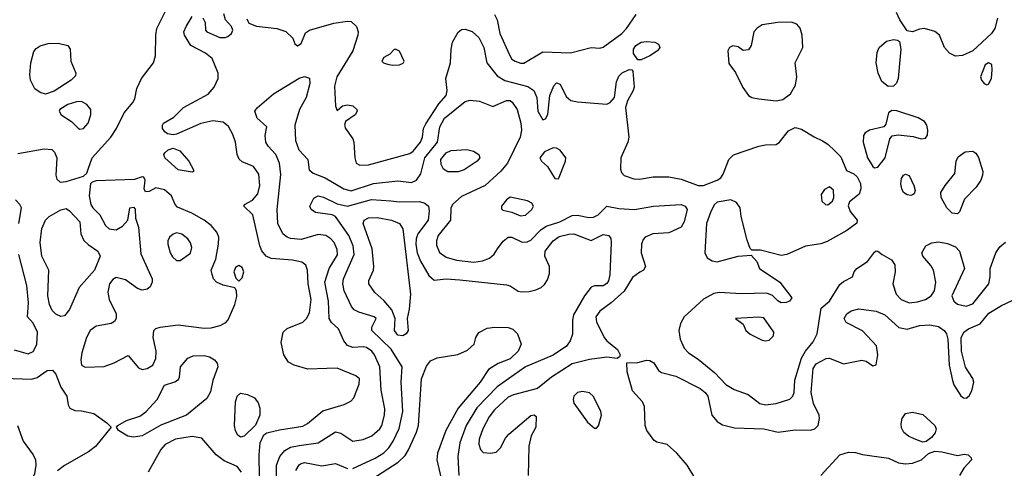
# Model space of a CAD drawing. Extents: x 1173079 to 1307053, y 522583 to 678478.
# Tile 28 of 256: x 1181886 to 1187587, y 550707 to 553305. Entities that reach past the tile are written whole.
import ezdxf

# ---------------------------------------------------------------- set-up
doc = ezdxf.new("R2010")
doc.units = 0

msp = doc.modelspace()

# ---------------------------------------------------------------- linework, layer by layer
at = {"layer": '0CON20XD'}
for points in [[(1181875, 552530.6), (1182027.4, 552557.4), (1182072.6, 552552.6), (1182088.6, 552538.6), (1182101.8, 552505), (1182095.8, 552405), (1182101.4, 552381.4), (1182120, 552365), (1182155, 552367.5), (1182255, 552398), (1182274.4, 552415.6), (1182285.5, 552444.5), (1182306.4, 552505), (1182414.7, 552625.3), (1182447.5, 552675), (1182490.8, 552765), (1182542, 552825), (1182552.7, 552847.3), (1182565, 552907.5), (1182592, 552965), (1182661.9, 553055), (1182671.8, 553095), (1182674.7, 553215), (1182681.2, 553255), (1182746.2, 553385)], [(1187546.4, 553313.6), (1187531.2, 553255), (1187512.7, 553225), (1187405, 553124.1), (1187345, 553097.7), (1187305, 553094.5), (1187270.4, 553110.4), (1187240.5, 553145), (1187211.4, 553215), (1187185, 553237.1), (1187125, 553254.4), (1187095, 553250.6), (1187055, 553235.6), (1187025, 553240), (1186982.1, 553305), (1186962.6, 553347.4)], [(1183273.8, 550655), (1183273.3, 550785), (1183279.4, 550855), (1183299.7, 550900.3), (1183317.9, 550912.1), (1183389.8, 550930.2), (1183525, 550951.3), (1183552.9, 550967.1), (1183641.1, 551038.9), (1183765, 551076), (1183803.3, 551095), (1183820.4, 551115), (1183852.5, 551195), (1183854.3, 551225), (1183832.1, 551242.1), (1183725, 551287.1), (1183665.3, 551284.7), (1183555, 551281.5), (1183475, 551304.2), (1183442.4, 551322.4), (1183415, 551363.3), (1183400.9, 551435), (1183411.5, 551495), (1183435, 551516.9), (1183526, 551554), (1183547.3, 551575), (1183565, 551608), (1183573.3, 551685), (1183555.8, 551775), (1183552, 551855), (1183542.6, 551882.6), (1183520, 551900), (1183465, 551912.5), (1183342, 551922), (1183313.5, 551935), (1183287.4, 551967.4), (1183275.9, 551995.9), (1183235.4, 552175.4), (1183183.3, 552225), (1183187.5, 552235), (1183235, 552260.8), (1183265, 552296), (1183276.9, 552345), (1183270.5, 552410.5), (1183239.2, 552455), (1183175, 552481.4), (1183156.4, 552496.4), (1183145.5, 552525), (1183136.1, 552595), (1183120.1, 552640.1), (1183095, 552686.9), (1183065, 552712.5), (1183005, 552719.1), (1182935.4, 552704.6), (1182795, 552642), (1182775, 552638.8), (1182742.5, 552645), (1182726.1, 552656.1), (1182714, 552675), (1182712.5, 552695), (1182718, 552705), (1182779.5, 552740.5), (1182834, 552796), (1182977, 552873), (1183011.4, 552915), (1183035.8, 552965), (1183035.8, 552995), (1183000.3, 553080.3), (1182962, 553112), (1182876.7, 553155), (1182841.2, 553215), (1182836.2, 553235), (1182849.2, 553265), (1182885, 553323.3)], [(1182947.5, 553315), (1182959.3, 553289.3), (1182962.5, 553245), (1182970, 553235), (1183045, 553202), (1183075, 553202), (1183091.7, 553208.3), (1183113.3, 553225), (1183120, 553245), (1183112.5, 553265), (1183077.5, 553305), (1183068.3, 553338.3)], [(1183200.6, 553310.6), (1183213.3, 553285), (1183256.9, 553266.9), (1183374.5, 553254.5), (1183427.1, 553237.1), (1183468.3, 553198.3), (1183480, 553165), (1183495, 553153.8), (1183515, 553167.5), (1183541.9, 553228.1), (1183565, 553244), (1183704.7, 553285.3), (1183785, 553297.1), (1183805, 553294.5), (1183836.4, 553265), (1183845.5, 553235), (1183844.6, 553215), (1183814.7, 553125), (1183721.8, 552975), (1183709.2, 552920.8), (1183714.3, 552804.3), (1183725, 552780), (1183754.4, 552805.6), (1183785, 552811.1), (1183815, 552805.5), (1183838.1, 552785), (1183839.4, 552775), (1183828.1, 552755), (1183773.3, 552715), (1183766.2, 552695), (1183772, 552675), (1183814.2, 552615), (1183821.4, 552595), (1183827.1, 552505), (1183835, 552473.3), (1183855, 552462.9), (1183905, 552465.4), (1184145, 552530.4), (1184165, 552544.6), (1184206.1, 552595), (1184218, 552625), (1184224.7, 552675), (1184237.1, 552702.9), (1184312.6, 552817.4), (1184354.8, 552865.2), (1184361.6, 552895), (1184353.9, 552965), (1184380.9, 553055), (1184384.7, 553135), (1184392.9, 553175), (1184425, 553233.3), (1184445, 553247.8), (1184465, 553250.5), (1184506.6, 553236.6), (1184545, 553201.9), (1184574.1, 553145), (1184590, 553055), (1184650.8, 552980.8), (1184695, 552953.6), (1184828.6, 552918.6), (1184863.5, 552895), (1184881.2, 552855), (1184886.4, 552775), (1184915, 552726), (1184929.7, 552730.3), (1184944.6, 552755.4), (1184955, 552866.7), (1184978, 552922), (1184995, 552939.2), (1185015, 552932), (1185050.9, 552860.9), (1185078, 552838), (1185115, 552828.7), (1185285, 552815.5), (1185305.4, 552824.6), (1185329.4, 552855), (1185342.2, 552945), (1185355, 552978), (1185375, 552997.5), (1185415, 553016.7), (1185430, 553015), (1185437, 553007), (1185443.8, 552915), (1185438.8, 552895), (1185404.4, 552835.6), (1185393.7, 552796.3), (1185413.1, 552625), (1185407.5, 552595), (1185366.4, 552505), (1185365, 552440), (1185369.7, 552419.7), (1185385, 552402.5), (1185442.6, 552382.6), (1185475, 552382.2), (1185554.6, 552395.4), (1185644.6, 552394.6), (1185715, 552380.8), (1185814.2, 552344.2), (1185845, 552344.7), (1185924.8, 552375.2), (1185945, 552389.2), (1185959.3, 552410.7), (1185992.3, 552495), (1186018.3, 552521.7), (1186165, 552572.2), (1186205, 552580.6), (1186265, 552581.4), (1186285, 552595.6), (1186337.8, 552662.2), (1186375, 552680), (1186411.7, 552671.7), (1186485, 552626.2), (1186534, 552604), (1186564.7, 552584.7), (1186605.8, 552545.8), (1186640.5, 552510.5), (1186672.5, 552432.5), (1186715, 552412.5), (1186735, 552396), (1186755, 552356.2), (1186756.9, 552325), (1186745.6, 552295), (1186690.5, 552249.5), (1186682.7, 552227.3), (1186694.3, 552195), (1186735.7, 552145), (1186733.2, 552126.8), (1186675, 552084.3), (1186560.3, 552019.7), (1186525, 552007.1), (1186436.6, 551993.4), (1186327.5, 551945), (1186295, 551940), (1186175, 551970), (1186125, 551970), (1186115, 551980), (1186097.3, 552027.3), (1186063.5, 552165), (1186057.8, 552215), (1186037, 552247), (1186002.6, 552262.6), (1185925, 552248.8), (1185907.2, 552232.8), (1185885, 552187.5), (1185863.1, 552125), (1185853.5, 551955), (1185865.5, 551925.5), (1185895, 551907.8), (1185925, 551903.5), (1186045, 551936.2), (1186121.7, 551941.7), (1186153.3, 551905), (1186170, 551865), (1186288, 551785), (1186356.2, 551695), (1186343.3, 551675), (1186323, 551667), (1186295, 551665.7), (1186275, 551677.5), (1186245, 551708.6), (1186211.2, 551721.2), (1186065, 551717.8), (1185935, 551724.7), (1185905, 551718.7), (1185845, 551686.2), (1185733.8, 551585), (1185712, 551545), (1185702.6, 551505), (1185709.5, 551455), (1185732.9, 551402.9), (1185758.9, 551375), (1185815, 551338.5), (1185910.1, 551260.1), (1185975, 551191.8), (1186023.4, 551163.4), (1186104, 551135), (1186171.3, 551081.3), (1186205, 551075.4), (1186265, 551083.1), (1186345, 551106.7), (1186362.5, 551125), (1186370.4, 551145), (1186373.4, 551216.6), (1186413, 551345), (1186435, 551386.2), (1186480.6, 551439.4), (1186502.6, 551485), (1186525.9, 551634.1), (1186575.4, 551675), (1186635, 551771.4), (1186655, 551789.2), (1186707.5, 551815), (1186718, 551845), (1186732.5, 551865), (1186795.3, 551904.7), (1186835, 551958.8), (1186845, 551966), (1186855, 551964), (1186878.8, 551945), (1186934, 551915), (1186952.2, 551885), (1186954.5, 551845), (1186942.2, 551775), (1186961.5, 551715), (1186989.4, 551685), (1187035, 551665.4), (1187085, 551670.8), (1187131.2, 551685), (1187163.6, 551706.4), (1187182.9, 551735), (1187189.4, 551785), (1187177.5, 551855), (1187162.3, 551882.3), (1187114.6, 551934.6), (1187110, 551955), (1187132.5, 551995), (1187167, 552013), (1187205, 552019.1), (1187258.2, 552008.2), (1187305, 551989.4), (1187327.8, 551965), (1187357.1, 551865), (1187283.9, 551706.1), (1187294, 551675), (1187315, 551657.1), (1187365.5, 551645.5), (1187405, 551658.8), (1187498.1, 551775), (1187505.6, 551815), (1187505.5, 551865), (1187537.3, 551955), (1187560.4, 551989.6), (1187594.3, 552015.7)], [(1184635.5, 553335), (1184650, 553305), (1184665.3, 553225), (1184722.2, 553102.2), (1184736.4, 553076.4), (1184754, 553065), (1184785, 553053.1), (1184805, 553052.5), (1184915, 553118.4), (1185075, 553112.5), (1185194.3, 553144.3), (1185245, 553141.1), (1185265, 553145.6), (1185371.8, 553225), (1185400, 553255), (1185454.6, 553335)], [(1186266, 552836), (1186305, 552842.9), (1186348.9, 552875), (1186377.7, 552925), (1186385.3, 552975), (1186376.7, 553055), (1186420.8, 553145), (1186416.5, 553215), (1186405.2, 553255.2), (1186385, 553280), (1186355, 553291.2), (1186275, 553288.5), (1186185, 553274.5), (1186155, 553256.2), (1186137.4, 553235), (1186121.8, 553155), (1186105, 553130.5), (1186075, 553126.9), (1186045, 553148.9), (1186015.5, 553154.5), (1185995.4, 553144.6), (1185985.5, 553124.5), (1185991.2, 553051.2), (1186029.9, 552999.9), (1186072.4, 552912.4), (1186105, 552866.4), (1186125, 552854.6), (1186165, 552846.8), (1186266, 552836)], [(1185465, 553072.5), (1185440, 553110), (1185439.4, 553135), (1185454.4, 553155), (1185485, 553174.4), (1185515, 553178.9), (1185564.1, 553175.9), (1185584.2, 553164.2), (1185592, 553145), (1185578.8, 553125), (1185535, 553095.8), (1185485, 553073.3), (1185465, 553072.5)], [(1186915, 552918.5), (1186876.8, 552946.7), (1186856, 552995), (1186845.8, 553055), (1186851.2, 553115), (1186861.9, 553145), (1186905, 553181.7), (1186945, 553190.8), (1186967.5, 553187.5), (1186979.2, 553179.2), (1186988.3, 553135), (1186971.4, 552965), (1186962.6, 552937.4), (1186945, 552920), (1186915, 552918.5)], [(1182035, 552874.6), (1182005, 552883.1), (1181973.9, 552903.9), (1181949.1, 552955), (1181945.4, 552985), (1181951.2, 553055), (1181969.1, 553120.9), (1181981.9, 553138.1), (1182005, 553153.5), (1182051.9, 553168.1), (1182109.1, 553169.1), (1182165, 553156), (1182178, 553135), (1182182, 553065), (1182212, 552995), (1182209.1, 552980.9), (1182184.3, 552955), (1182085, 552891.8), (1182035, 552874.6)], [(1184045, 553042), (1184085, 553043.8), (1184106.1, 553053.9), (1184112.5, 553065), (1184085, 553122.5), (1184065, 553132.5), (1184055, 553132.5), (1184030, 553105), (1183995, 553086.7), (1183983.3, 553065), (1183992.5, 553055), (1184015, 553048), (1184045, 553042)], [(1187485, 552927.5), (1187495, 552930.8), (1187513.1, 552965), (1187517.1, 553015), (1187513.8, 553045), (1187495, 553055.7), (1187475, 553043.8), (1187448.9, 552975), (1187454.4, 552955), (1187469.2, 552935), (1187485, 552927.5)], [(1183372.4, 550645), (1183373.2, 550725), (1183391.9, 550775), (1183420.5, 550809.5), (1183455, 550829.2), (1183505, 550838.3), (1183615, 550854.6), (1183715, 550917.7), (1183745, 550911.2), (1183814.6, 550864.6), (1183875, 550873.5), (1183925, 550895.6), (1183971.1, 550935), (1183982.5, 550955), (1183998.9, 551015), (1184001.2, 551051.2), (1183979.7, 551159.7), (1183970.8, 551295), (1183940.9, 551365), (1183925, 551385.4), (1183895, 551405.8), (1183875, 551410.3), (1183815, 551406.6), (1183785, 551418.2), (1183762.6, 551445), (1183731.6, 551515), (1183691.2, 551551.2), (1183677.3, 551575), (1183673.2, 551675), (1183653.2, 551785), (1183678.1, 551865), (1183726, 551944), (1183723.6, 551975), (1183706, 552015), (1183686.9, 552036.9), (1183659.4, 552055), (1183615, 552060.8), (1183515, 552032.9), (1183455, 552038.2), (1183435, 552045.6), (1183410.6, 552065), (1183380.4, 552125), (1183376.2, 552205), (1183398.1, 552408.1), (1183390, 552475), (1183370, 552525), (1183325, 552571.9), (1183311.5, 552595), (1183308, 552635), (1183317.5, 552685), (1183262, 552735), (1183248.6, 552775), (1183261.4, 552795), (1183355, 552875.5), (1183505, 552966.5), (1183535.7, 552975.7), (1183565, 552966.7), (1183566.7, 552935), (1183545.5, 552855), (1183505.4, 552784.6)], [(1183505.4, 552784.6), (1183479.5, 552695), (1183482.7, 552605), (1183501.6, 552551.6), (1183554, 552495), (1183562, 552435), (1183585, 552415.6), (1183655, 552389.4), (1183762.5, 552325), (1183805, 552313.4), (1183935, 552356.7), (1184075, 552372.5), (1184155, 552362.6), (1184184.5, 552375), (1184208.2, 552411.8), (1184232.2, 552505), (1184304.4, 552595), (1184317.8, 552685), (1184345, 552734.7), (1184465, 552832.2), (1184495, 552840), (1184547.5, 552832.5), (1184625, 552803.3), (1184705, 552836.9), (1184725, 552836.2), (1184737.7, 552827.7), (1184765.6, 552785.6), (1184788, 552705), (1184790.8, 552665), (1184784.6, 552625), (1184709.7, 552475), (1184671.9, 552428.1), (1184580.6, 552345), (1184445, 552281.5), (1184393.4, 552236.6), (1184382.7, 552215), (1184380.4, 552145), (1184308.9, 552055), (1184299.2, 552025), (1184298.6, 551998.6), (1184317.1, 551957.1), (1184355, 551929.1), (1184415, 551912.9), (1184515, 551901.6), (1184565, 551907.6), (1184606.2, 551923.8), (1184632.8, 551947.2), (1184652.2, 551977.8), (1184685, 552023.1), (1184715, 552044.7), (1184735, 552044.7), (1184795, 552015.9), (1184825, 552018.2), (1184845, 552029.1), (1184902.8, 552087.2), (1184935, 552108.6), (1185013.1, 552135), (1185085, 552171.3), (1185115, 552172.2), (1185181.2, 552158.8), (1185208.5, 552161.5), (1185234.7, 552175.3), (1185285, 552225.7), (1185355, 552211.5), (1185445, 552205.4), (1185555.5, 552225.5), (1185715, 552234.4), (1185740, 552225), (1185751.4, 552205), (1185733.3, 552135), (1185715, 552102.9), (1185645, 552071.1), (1185552.5, 552065), (1185507.5, 552045), (1185495, 552032.5), (1185486.2, 552005), (1185483.8, 551955), (1185510, 551875), (1185498, 551855), (1185477.1, 551842.9), (1185435, 551811.1), (1185386.6, 551733.4), (1185311.2, 551665), (1185245, 551616.1), (1185221.8, 551585), (1185226, 551555), (1185270.9, 551465), (1185285, 551445.7), (1185346.7, 551395), (1185362.5, 551365), (1185358.3, 551351.7), (1185345, 551342.5), (1185285, 551350), (1185185, 551337.2), (1185085, 551311.8), (1184964.4, 551235), (1184885, 551170), (1184745, 551131.5), (1184715, 551118), (1184634.7, 551045), (1184604.5, 551005.5), (1184567.2, 550935), (1184547.2, 550875), (1184543.8, 550846.2), (1184553.3, 550815), (1184569.3, 550799.3), (1184613.9, 550793.9), (1184645, 550801.2), (1184670.6, 550825), (1184699.1, 550880.9), (1184718.1, 550905), (1184845, 551013.3), (1184865, 551017.5), (1184877, 551007), (1184874.2, 550945), (1184847.5, 550895), (1184834, 550836), (1184829.3, 550665)], [(1182235, 552671.5), (1182255, 552674.4), (1182283.3, 552706.7), (1182298.8, 552755), (1182297.9, 552785), (1182274.7, 552814.7), (1182245, 552831.2), (1182215, 552829.3), (1182165, 552814), (1182118.9, 552785), (1182114.4, 552775), (1182126.9, 552755), (1182185.9, 552715.9), (1182225, 552677.5), (1182235, 552671.5)], [(1186835, 552447.5), (1186855, 552450.7), (1186897.2, 552505), (1186924.5, 552615.5), (1186937.7, 552632.3), (1186972.3, 552637.7), (1187058.5, 552628.5), (1187105, 552614.3), (1187130.8, 552619.2), (1187142.7, 552637.3), (1187144.3, 552665), (1187138.1, 552695), (1187125, 552715.8), (1187087.4, 552737.4), (1186965, 552777.5), (1186935, 552780), (1186915.8, 552765), (1186900.8, 552699.2), (1186890, 552685), (1186805.4, 552664.6), (1186780.6, 552649.4), (1186772.2, 552635), (1186770.4, 552595), (1186794.6, 552505.4), (1186825, 552455.4), (1186835, 552447.5)], [(1182885, 552422), (1182803.8, 552435), (1182726, 552505), (1182721.2, 552525), (1182725.9, 552534.1), (1182745, 552551.2), (1182775, 552561.2), (1182813.8, 552545), (1182866, 552485), (1182893.3, 552435), (1182892.5, 552425), (1182885, 552422)], [(1184365, 552423.3), (1184340, 552440), (1184327.4, 552467.4), (1184325.3, 552495), (1184355, 552534.6), (1184385, 552547.7), (1184475, 552553.1), (1184514.3, 552544.3), (1184543.8, 552525), (1184550, 552505), (1184534, 552485), (1184458.8, 552435), (1184425, 552424.5), (1184365, 552423.3)], [(1185005, 552384.2), (1185047.1, 552485), (1185048.6, 552505), (1185015, 552550), (1184995, 552561.4), (1184975, 552562.5), (1184925, 552539.2), (1184898, 552505), (1184908, 552485), (1184942.5, 552455), (1184985, 552386), (1185005, 552384.2)], [(1187315, 552180), (1187285, 552184.2), (1187254.4, 552215), (1187221.4, 552275), (1187219.4, 552305), (1187243.5, 552345), (1187300, 552415), (1187307.1, 552485), (1187319.4, 552510.6), (1187360.9, 552539.1), (1187403.7, 552543.7), (1187421.3, 552531.3), (1187436.5, 552506.5), (1187461.9, 552425), (1187461.4, 552405), (1187450, 552375), (1187422.9, 552335), (1187356.4, 552265), (1187326.9, 552193.1), (1187315, 552180)], [(1182595, 551279.2), (1182625, 551284.7), (1182656.5, 551305), (1182675, 551342.5), (1182675.6, 551385), (1182660, 551465), (1182663.8, 551505), (1182674.2, 551515.8), (1182700, 551525), (1182802.9, 551537.1), (1182955, 551517.8), (1182995, 551520), (1183046.5, 551533.5), (1183079.4, 551550.6), (1183092.5, 551567.5), (1183132.4, 551655), (1183142.5, 551702.5), (1183140.8, 551735), (1183132, 551752), (1183065, 551767.5), (1183026, 551785), (1183009.2, 551805), (1182999.7, 551829.7), (1182995.6, 551855), (1183022.6, 551917.4), (1183038.2, 552005), (1183039.6, 552045), (1183027.1, 552075), (1182995, 552112.7), (1182954.2, 552144.2), (1182883.7, 552183.7), (1182799.5, 552219.5), (1182785.6, 552235), (1182765.5, 552285.5), (1182725, 552319.4), (1182675, 552332), (1182635, 552310), (1182615, 552307.5), (1182606.7, 552325), (1182613.3, 552375), (1182605, 552392.5), (1182595, 552396), (1182550.5, 552379.5), (1182328.3, 552371.7), (1182305.5, 552364.5), (1182295.6, 552354.4), (1182288.5, 552285), (1182297.5, 552235), (1182309.6, 552215), (1182350.3, 552175), (1182384, 552114), (1182405, 552094.6), (1182445, 552087.8), (1182481.5, 552108.5), (1182513.1, 552145), (1182524, 552215), (1182545, 552220), (1182555, 552207.5), (1182556.4, 552156.4), (1182573.2, 552103.2), (1182588.6, 551948.6), (1182652.5, 551805), (1182653.5, 551785), (1182641.5, 551758.5), (1182625, 551744.5), (1182595, 551738.2), (1182567.6, 551747.6), (1182499.1, 551799.1), (1182445, 551812.9), (1182425, 551800), (1182405.5, 551775), (1182396.4, 551726.4), (1182404.5, 551684.5), (1182445, 551602.5), (1182445.8, 551575), (1182435, 551558), (1182415, 551545.7), (1182329.1, 551530.9), (1182295, 551505.8), (1182273.3, 551465), (1182246.9, 551375), (1182239.5, 551335), (1182243.3, 551305), (1182265, 551293.1), (1182375, 551296.9), (1182433, 551317), (1182515, 551360), (1182575, 551288.5), (1182595, 551279.2)], [(1187045, 552286.2), (1187025, 552290), (1187004, 552305), (1186992.9, 552325), (1186987.5, 552355), (1186990.8, 552385), (1187003.3, 552405), (1187015, 552411.2), (1187035, 552403.3), (1187062.9, 552345), (1187071.2, 552315), (1187065, 552297.5), (1187055, 552291.2), (1187045, 552286.2)], [(1186565, 552233.3), (1186592.5, 552255), (1186600, 552275), (1186597, 552317), (1186575, 552337.5), (1186545, 552322.5), (1186526.4, 552293.6), (1186530, 552255), (1186552.5, 552235), (1186565, 552233.3)], [(1181880.4, 552125), (1181895.8, 552215), (1181888, 552235), (1181861.7, 552261.7)], [(1183815, 550706), (1183943.5, 550765), (1183995, 550795.9), (1184024.3, 550825.7), (1184049.5, 550865), (1184082.5, 550937.5), (1184104.7, 551035), (1184094.7, 551205.3), (1184100.8, 551295), (1184036.7, 551396.7), (1183924.5, 551505), (1183924.4, 551525), (1183950, 551575), (1183938.8, 551585), (1183850.4, 551610.4), (1183822, 551625), (1183806.7, 551645), (1183764.2, 551735), (1183756.3, 551775), (1183760.7, 551805), (1183822.8, 551945), (1183816.6, 551995), (1183791.8, 552055), (1183715, 552165.7), (1183695.4, 552175.4), (1183599.2, 552189.2), (1183574.4, 552205), (1183566.5, 552225), (1183589.1, 552270.9), (1183615, 552284.5), (1183645, 552277.9), (1183725, 552238.9), (1183785, 552225.3), (1183923.7, 552263.7), (1184035, 552255.8), (1184085, 552250.3), (1184201.9, 552251.9), (1184232.7, 552242.7), (1184252.2, 552225), (1184257.2, 552197.2), (1184251.1, 552145), (1184190.5, 552065), (1184181.1, 552035), (1184180, 552005), (1184188.1, 551955), (1184207.1, 551907.1), (1184255, 551823.1), (1184285, 551795.6), (1184355, 551803.6), (1184435, 551799.3), (1184705, 551770), (1184725, 551763.8), (1184772.5, 551732.5), (1184789.5, 551729.5), (1184835, 551731.1), (1184875, 551740.9), (1184905, 551753.5), (1184925, 551771.1), (1184941.8, 551798.2), (1184954.3, 551835), (1184954.3, 551875), (1184926.1, 551935), (1184929.2, 551965), (1184974, 552025), (1185008.8, 552048.8), (1185065, 552063.7), (1185095, 552064.7), (1185195, 552026.5), (1185265, 552060.4), (1185297.5, 552055), (1185308.1, 552038.1), (1185311.6, 552015), (1185303, 551827), (1185295, 551792.5), (1185285, 551776.7), (1185265, 551763.8), (1185215, 551763.1), (1185195, 551755.7), (1185155.5, 551705), (1185092.9, 551595), (1185086.9, 551565), (1185086.1, 551483.9), (1185073.3, 551445), (1185051.5, 551415), (1184975, 551362.6), (1184814.5, 551295), (1184651.6, 551178.4), (1184533.2, 551056.8), (1184470.5, 550955), (1184434.3, 550855), (1184423.1, 550775), (1184427.8, 550665)], [(1184785, 552168.9), (1184815, 552172.2), (1184852.2, 552205), (1184860.6, 552225), (1184852, 552242), (1184825.9, 552255.9), (1184725, 552276.9), (1184705, 552262.5), (1184676, 552225), (1184675, 552210), (1184682.7, 552202.7), (1184735, 552190.9), (1184785, 552168.9)], [(1182125, 551585.8), (1182095, 551599.2), (1182075, 551620), (1182058.8, 551655), (1182049.6, 551705), (1182054.1, 551855), (1182013.7, 551935), (1182005.2, 552014.8), (1182014.4, 552095.6), (1182035, 552144.5), (1182057.5, 552165), (1182125, 552204.6), (1182155, 552211.2), (1182175, 552198.8), (1182234.5, 552135), (1182240.4, 552065), (1182257, 552027), (1182282.3, 552002.3), (1182338.1, 551965), (1182351.8, 551935), (1182318.9, 551855), (1182230, 551755), (1182175, 551625.7), (1182145, 551590.8), (1182125, 551585.8)], [(1184105, 551473.8), (1184075, 551477.5), (1184055.3, 551505), (1184060.4, 551575), (1184040.7, 551625), (1183995, 551679.6), (1183943.3, 551725), (1183906.7, 551775), (1183908.5, 551795), (1183935.5, 551855), (1183937.3, 551875), (1183927.6, 551977.6), (1183874.6, 552125), (1183881.1, 552145), (1183905, 552157.8), (1183955, 552160.3), (1184038, 552145), (1184085, 552125.4), (1184103.9, 552093.9), (1184149.3, 551715), (1184141.5, 551628.5), (1184129.6, 551575), (1184135.5, 551505), (1184124.3, 551485), (1184105, 551473.8)], [(1182795, 551910), (1182815, 551911.4), (1182875, 551952), (1182882.9, 551985), (1182875, 552013.3), (1182859.2, 552035), (1182825, 552062.2), (1182795, 552070), (1182775, 552063.1), (1182753.1, 552045), (1182744.4, 552025), (1182744.5, 552005), (1182757.8, 551955), (1182771.5, 551931.5), (1182795, 551910)], [(1181853.4, 551393.4), (1181935, 551369.4), (1181965, 551382.9), (1181985, 551423.3), (1181989.4, 551495), (1181965, 551548.1), (1181931.2, 551585), (1181937.9, 551665), (1181926.8, 551765), (1181880.4, 551945)], [(1183155, 551790), (1183175, 551810), (1183183.6, 551845), (1183175, 551870.6), (1183155, 551881.5), (1183135, 551870), (1183125.6, 551845), (1183137.3, 551807.3), (1183155, 551790)], [(1185795, 550650.8), (1185750.9, 550725), (1185691.4, 550795), (1185635, 550844.3), (1185575, 550859.2), (1185558.7, 550868.7), (1185517.1, 550925), (1185507.1, 550955), (1185504.2, 551065), (1185492.5, 551092.5), (1185434.2, 551155), (1185403.8, 551265), (1185401.7, 551318.3), (1185465, 551320), (1185515, 551334), (1185535, 551332), (1185557.6, 551317.6), (1185584.3, 551274.3), (1185601.5, 551261.5), (1185685, 551241.2), (1185825, 551169.6), (1185855.6, 551145.6), (1185869.6, 551125), (1185893.7, 551013.7), (1185925, 550977.5), (1185955, 550959.6), (1186025, 550940.8), (1186195, 550936.2), (1186276.8, 550916.8), (1186375, 550930.5), (1186465, 550927.5), (1186490, 550935), (1186508.6, 550955), (1186517.5, 550995), (1186515.7, 551015), (1186481.9, 551081.9), (1186468.6, 551145), (1186480.8, 551285), (1186497.3, 551312.7), (1186555, 551342.2), (1186575, 551345.6), (1186655, 551312.5), (1186762.7, 551332.7), (1186786.8, 551326.8), (1186825, 551301.2), (1186845, 551306.7), (1186855.4, 551365), (1186846.9, 551416.9), (1186765, 551503.1), (1186671.1, 551551.1), (1186660, 551575), (1186675, 551601.4), (1186700.8, 551619.2), (1186745, 551631.1), (1186845, 551617.2), (1186894.4, 551595), (1186977, 551523), (1187025, 551512.9), (1187096.2, 551533.8), (1187155, 551538.8), (1187205, 551527.9), (1187239.4, 551505), (1187252.5, 551485), (1187260, 551455), (1187268.2, 551305), (1187286.7, 551215), (1187295, 551191.2), (1187335, 551127.5), (1187350, 551115), (1187365, 551113.3), (1187383.9, 551126.1), (1187399.2, 551155), (1187410, 551205), (1187405, 551226.7), (1187362.4, 551292.4), (1187338.9, 551385), (1187337.2, 551462.8), (1187351.5, 551495), (1187378.6, 551515), (1187446.9, 551543.1), (1187497.8, 551605), (1187569.9, 551650.1), (1187665, 551694.6)], [(1186205, 551446), (1186225, 551450), (1186250, 551475), (1186252, 551495), (1186195, 551578.9), (1186165, 551583.1), (1186030, 551575), (1186075, 551542.5), (1186090, 551505), (1186114.5, 551484.5), (1186185, 551450), (1186205, 551446)], [(1183925, 550644.2), (1184076.6, 550743.4), (1184118.6, 550781.4), (1184136.7, 550813.3), (1184183.7, 550916.3), (1184195.3, 550955), (1184212.8, 551225), (1184240.9, 551299.1), (1184265, 551329.5), (1184303.3, 551346.7), (1184423.4, 551366.6), (1184478.6, 551391.4), (1184518, 551425), (1184527.5, 551465), (1184545, 551494), (1184592.2, 551517.8), (1184636.3, 551523.7), (1184715, 551522.1), (1184742.1, 551512.1), (1184768.9, 551485), (1184789.5, 551425), (1184773.1, 551385), (1184725, 551341.1), (1184656.5, 551313.5), (1184600.7, 551279.3), (1184552.2, 551205), (1184425.8, 551055), (1184352.5, 550925), (1184305.3, 550795), (1184300.4, 550755), (1184324.7, 550655)], [(1182545, 550887.8), (1182512.2, 550892.2), (1182458, 550925), (1182446.2, 550945), (1182453.8, 550955), (1182505, 550983.5), (1182581.7, 551008.3), (1182616.6, 551033.4), (1182681.8, 551105), (1182725, 551188.8), (1182785, 551208.1), (1182805, 551221.2), (1182811.4, 551235), (1182816.9, 551295), (1182859.2, 551345), (1182891.1, 551358.9), (1182955, 551359.5), (1182985, 551353.3), (1183014.6, 551334.6), (1183029.4, 551315), (1183033.1, 551295), (1183004.7, 551215.3), (1182990.9, 551149.1), (1182969.2, 551110.8), (1182851.4, 551015), (1182702.9, 550957.1), (1182595, 550894.6), (1182545, 550887.8)], [(1181795, 551228.7), (1181955, 551222.5), (1181986.8, 551233.2), (1182045, 551272.7), (1182075.5, 551275.5), (1182095, 551252), (1182125, 551177.1), (1182158.6, 551125), (1182166.2, 551075), (1182176.1, 551056.1), (1182205, 551042.5), (1182245, 551040), (1182315, 551024), (1182391.1, 550971.1), (1182416.7, 550945), (1182325, 550833.3), (1182285, 550802.5), (1182146.3, 550723.7), (1182105, 550692.5)], [(1183165, 550888), (1183149.1, 550899.1), (1183135, 550923.3), (1183129.5, 550955), (1183135, 551092.5), (1183145.6, 551125), (1183165, 551142.9), (1183204.4, 551134.4), (1183245.6, 551115.6), (1183267, 551087), (1183277.5, 551055), (1183275.7, 551014.3), (1183252.3, 550957.7), (1183185, 550893.8), (1183165, 550888)], [(1185225, 550940), (1185237.5, 550952.5), (1185253.8, 551015), (1185251.2, 551035), (1185228, 551085), (1185205.6, 551125.6), (1185185, 551143.8), (1185145, 551152.5), (1185115, 551145.8), (1185094.3, 551125), (1185090, 551105), (1185095, 551083.8), (1185173.8, 550975), (1185215, 550940), (1185225, 550940)], [(1187115, 550858.8), (1187065, 550877.1), (1187032.2, 550892.2), (1187004.6, 550914.6), (1186992.1, 550942.1), (1186990, 550965), (1186994.5, 550995.5), (1187013.8, 551025), (1187055, 551031.9), (1187115, 551017.8), (1187184.3, 550955), (1187191.9, 550935), (1187187.4, 550912.6), (1187165.5, 550884.5), (1187135, 550861.2), (1187115, 550858.8)], [(1181873.8, 550955), (1181905.5, 550865), (1181964.6, 550785), (1181978.4, 550755), (1181980.6, 550725), (1181972.1, 550675), (1181947, 550623), (1181875, 550485.6)], [(1183169.7, 550685), (1183145, 550716.5), (1183071, 550751), (1183024.3, 550784.3), (1182941.7, 550881.7), (1182885, 550892), (1182788, 550875), (1182728.9, 550845), (1182703.6, 550815), (1182629.4, 550685)], [(1186524, 550665), (1186635, 550785.8), (1186685, 550800), (1186725, 550798.8), (1186765, 550786.2), (1186915.5, 550765.5), (1186975, 550738.6), (1187015, 550731.9), (1187055, 550736.9), (1187106.7, 550755), (1187147.5, 550792.5), (1187184.2, 550805.8), (1187225, 550803.1), (1187315, 550781.4), (1187355, 550788), (1187377.5, 550785), (1187395, 550767.5), (1187396.2, 550755), (1187351.8, 550708.2), (1187328.1, 550665)], [(1183485.9, 550694.1), (1183505, 550726.5), (1183515, 550735.4), (1183535, 550740), (1183635, 550721.8), (1183715, 550735.5), (1183785, 550706.1)]]:
    msp.add_lwpolyline(points, dxfattribs=at)

doc.saveas('drawing.dxf')
